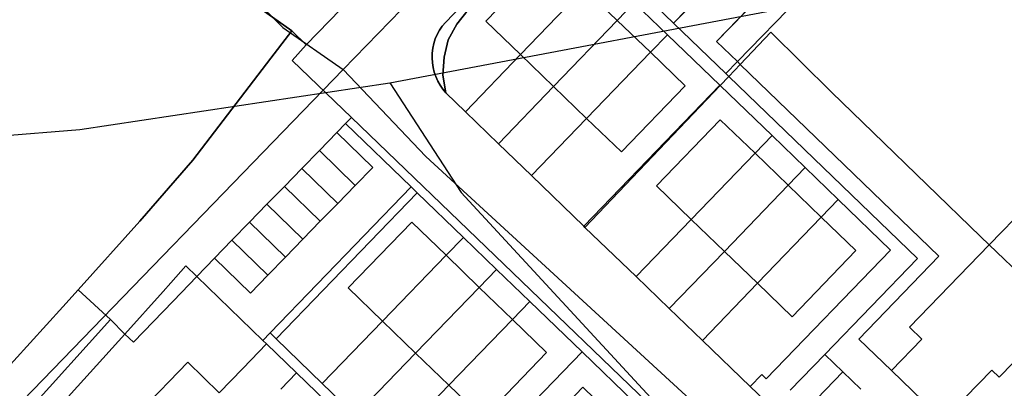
# Model space of a CAD drawing. Extents: x 577960 to 582939, y 6017202 to 6023066.
# Tile 36 of 217: x 578328 to 578446, y 6020477 to 6020521. Entities that reach past the tile are written whole.
import ezdxf

# ---------------------------------------------------------------- set-up
doc = ezdxf.new("R2010")
doc.units = 0
doc.header["$MEASUREMENT"] = 0
doc.linetypes.add('D', pattern=[0])
for name, color, linetype in [('LI__FLUR', 7, 'D'), ('LI__GEB', 7, 'Continuous'), ('LI__STRASSE', 7, 'Continuous')]:
    doc.layers.add(name, color=color, linetype=linetype)

msp = doc.modelspace()

# ---------------------------------------------------------------- linework, layer by layer
at = {"layer": 'LI__FLUR', "color": 8, "linetype": 'D', "true_color": 0x808080}
for p, q in [((578379.024, 6020520.774), (578416.91, 6020560.05)), ((578416.91, 6020560.05), (578379.024, 6020520.774)), ((578397.767, 6020554.502), (578362.331, 6020518.095)), ((578362.331, 6020518.095), (578397.767, 6020554.502)), ((578427.566, 6020535.009), (578411.532, 6020518.505)), ((578411.532, 6020518.505), (578427.566, 6020535.009)), ((578430.065, 6020532.58), (578414.052, 6020516.076)), ((578414.052, 6020516.076), (578430.065, 6020532.58)), ((578406.374, 6020520.694), (578413.032, 6020527.552)), ((578413.032, 6020527.552), (578406.374, 6020520.694)), ((578395.658, 6020524.863), (578388.021, 6020516.926)), ((578388.021, 6020516.926), (578395.658, 6020524.863)), ((578406.374, 6020520.694), (578402.406, 6020524.523)), ((578402.406, 6020524.523), (578406.374, 6020520.694)), ((578356.942, 6020522.363), (578360.601, 6020519.754)), ((578360.601, 6020519.754), (578356.942, 6020522.363)), ((578381.753, 6020522.274), (578380.404, 6020520.574)), ((578380.404, 6020520.574), (578381.753, 6020522.274)), ((578401.676, 6020523.143), (578399.637, 6020521.024)), ((578399.637, 6020521.024), (578401.676, 6020523.143)), ((578405.655, 6020519.305), (578401.676, 6020523.143)), ((578401.676, 6020523.143), (578405.655, 6020519.305)), ((578399.637, 6020521.024), (578392, 6020513.097)), ((578392, 6020513.097), (578399.637, 6020521.024)), ((578378.049, 6020519.337), (578378.328, 6020519.846)), ((578378.328, 6020519.846), (578378.049, 6020519.337)), ((578378.328, 6020519.846), (578378.654, 6020520.327)), ((578378.654, 6020520.327), (578378.328, 6020519.846)), ((578378.654, 6020520.327), (578379.024, 6020520.774)), ((578379.024, 6020520.774), (578378.654, 6020520.327)), ((578380.404, 6020520.574), (578379.374, 6020518.695)), ((578379.374, 6020518.695), (578380.404, 6020520.574)), ((578412.652, 6020514.636), (578406.374, 6020520.694)), ((578406.374, 6020520.694), (578412.652, 6020514.636)), ((578360.211, 6020519.255), (578358.102, 6020516.496)), ((578358.102, 6020516.496), (578360.211, 6020519.255)), ((578360.601, 6020519.754), (578360.211, 6020519.255)), ((578360.211, 6020519.255), (578360.601, 6020519.754)), ((578362.331, 6020518.095), (578360.601, 6020519.754)), ((578360.601, 6020519.754), (578362.331, 6020518.095)), ((578377.643, 6020518.25), (578377.82, 6020518.803)), ((578377.82, 6020518.803), (578377.643, 6020518.25)), ((578377.82, 6020518.803), (578378.049, 6020519.337)), ((578378.049, 6020519.337), (578377.82, 6020518.803)), ((578379.374, 6020518.695), (578378.865, 6020516.616)), ((578378.865, 6020516.616), (578379.374, 6020518.695)), ((578405.655, 6020519.305), (578403.615, 6020517.196)), ((578403.615, 6020517.196), (578405.655, 6020519.305)), ((578411.922, 6020513.257), (578405.655, 6020519.305)), ((578405.655, 6020519.305), (578411.922, 6020513.257)), ((578414.391, 6020515.746), (578418.06, 6020519.595)), ((578418.06, 6020519.595), (578414.391, 6020515.746)), ((578418.06, 6020519.595), (578425.322, 6020512.412)), ((578425.322, 6020512.412), (578418.06, 6020519.595)), ((578360.641, 6020516.216), (578362.331, 6020518.095)), ((578362.331, 6020518.095), (578360.641, 6020516.216)), ((578377.449, 6020517.106), (578377.519, 6020517.683)), ((578377.519, 6020517.683), (578377.449, 6020517.106)), ((578377.519, 6020517.683), (578377.643, 6020518.25)), ((578377.643, 6020518.25), (578377.519, 6020517.683)), ((578411.532, 6020518.505), (578414.052, 6020516.076)), ((578414.052, 6020516.076), (578411.532, 6020518.505)), ((578358.102, 6020516.496), (578348.746, 6020504.26)), ((578348.746, 6020504.26), (578358.102, 6020516.496)), ((578377.435, 6020516.526), (578377.449, 6020517.106)), ((578377.449, 6020517.106), (578377.435, 6020516.526)), ((578377.471, 6020515.951), (578377.435, 6020516.526)), ((578377.435, 6020516.526), (578377.471, 6020515.951)), ((578378.865, 6020516.616), (578378.715, 6020514.436)), ((578378.715, 6020514.436), (578378.865, 6020516.616)), ((578388.021, 6020516.926), (578381.424, 6020510.068)), ((578381.424, 6020510.068), (578388.021, 6020516.926)), ((578403.615, 6020517.196), (578395.968, 6020509.258)), ((578395.968, 6020509.258), (578403.615, 6020517.196)), ((578367.759, 6020509.368), (578360.641, 6020516.216)), ((578360.641, 6020516.216), (578367.759, 6020509.368)), ((578377.557, 6020515.382), (578377.471, 6020515.951)), ((578377.471, 6020515.951), (578377.557, 6020515.382)), ((578377.695, 6020514.823), (578377.557, 6020515.382)), ((578377.557, 6020515.382), (578377.695, 6020514.823)), ((578414.052, 6020516.076), (578412.652, 6020514.636)), ((578412.652, 6020514.636), (578414.052, 6020516.076)), ((578413.012, 6020514.297), (578414.391, 6020515.746)), ((578414.391, 6020515.746), (578413.012, 6020514.297)), ((578414.391, 6020515.746), (578414.052, 6020516.076)), ((578414.052, 6020516.076), (578414.391, 6020515.746)), ((578438.193, 6020492.755), (578414.391, 6020515.746)), ((578414.391, 6020515.746), (578438.193, 6020492.755)), ((578377.881, 6020514.278), (578377.695, 6020514.823)), ((578377.695, 6020514.823), (578377.881, 6020514.278)), ((578378.115, 6020513.752), (578377.881, 6020514.278)), ((578377.881, 6020514.278), (578378.115, 6020513.752)), ((578378.715, 6020514.436), (578379.085, 6020512.327)), ((578379.085, 6020512.327), (578378.715, 6020514.436)), ((578411.972, 6020513.207), (578413.012, 6020514.297)), ((578413.012, 6020514.297), (578411.972, 6020513.207)), ((578413.012, 6020514.297), (578412.652, 6020514.636)), ((578412.652, 6020514.636), (578413.012, 6020514.297)), ((578413.012, 6020514.297), (578435.614, 6020492.485)), ((578435.614, 6020492.485), (578413.012, 6020514.297)), ((578378.396, 6020513.249), (578378.115, 6020513.752)), ((578378.115, 6020513.752), (578378.396, 6020513.249)), ((578378.72, 6020512.772), (578378.396, 6020513.249)), ((578378.396, 6020513.249), (578378.72, 6020512.772)), ((578379.085, 6020512.327), (578378.72, 6020512.772)), ((578378.72, 6020512.772), (578379.085, 6020512.327)), ((578392, 6020513.097), (578385.392, 6020506.239)), ((578385.392, 6020506.239), (578392, 6020513.097)), ((578395.629, 6020496.353), (578411.922, 6020513.257)), ((578411.922, 6020513.257), (578395.629, 6020496.353)), ((578411.972, 6020513.207), (578395.749, 6020496.183)), ((578395.749, 6020496.183), (578411.972, 6020513.207)), ((578411.922, 6020513.257), (578411.972, 6020513.207)), ((578411.972, 6020513.207), (578411.922, 6020513.257)), ((578418.19, 6020507.209), (578411.972, 6020513.207)), ((578411.972, 6020513.207), (578418.19, 6020507.209)), ((578381.424, 6020510.068), (578379.085, 6020512.327)), ((578379.085, 6020512.327), (578381.424, 6020510.068)), ((578425.322, 6020512.412), (578430.302, 6020507.595)), ((578430.302, 6020507.595), (578425.322, 6020512.412)), ((578367.059, 6020508.659), (578367.759, 6020509.368)), ((578367.759, 6020509.368), (578367.059, 6020508.659)), ((578367.759, 6020509.368), (578407.415, 6020471.222)), ((578407.415, 6020471.222), (578367.759, 6020509.368)), ((578381.424, 6020510.068), (578385.392, 6020506.239)), ((578385.392, 6020506.239), (578381.424, 6020510.068)), ((578395.968, 6020509.258), (578389.361, 6020502.411)), ((578389.361, 6020502.411), (578395.968, 6020509.258)), ((578366.009, 6020507.579), (578367.059, 6020508.659)), ((578367.059, 6020508.659), (578366.009, 6020507.579)), ((578367.059, 6020508.659), (578374.936, 6020501.051)), ((578374.936, 6020501.051), (578367.059, 6020508.659)), ((578363.92, 6020505.43), (578366.009, 6020507.579)), ((578366.009, 6020507.579), (578363.92, 6020505.43)), ((578370.318, 6020503.39), (578366.009, 6020507.579)), ((578366.009, 6020507.579), (578370.318, 6020503.39)), ((578416.151, 6020505.09), (578418.19, 6020507.209)), ((578418.19, 6020507.209), (578416.151, 6020505.09)), ((578418.19, 6020507.209), (578422.169, 6020503.371)), ((578422.169, 6020503.371), (578418.19, 6020507.209)), ((578430.302, 6020507.595), (578443.194, 6020495.127)), ((578443.194, 6020495.127), (578430.302, 6020507.595)), ((578385.392, 6020506.239), (578389.361, 6020502.411)), ((578389.361, 6020502.411), (578385.392, 6020506.239)), ((578361.821, 6020503.28), (578363.92, 6020505.43)), ((578363.92, 6020505.43), (578361.821, 6020503.28)), ((578368.219, 6020501.241), (578363.92, 6020505.43)), ((578363.92, 6020505.43), (578368.219, 6020501.241)), ((578408.514, 6020497.163), (578416.151, 6020505.09)), ((578416.151, 6020505.09), (578408.514, 6020497.163)), ((578348.746, 6020504.26), (578342.408, 6020496.933)), ((578342.408, 6020496.933), (578348.746, 6020504.26)), ((578359.722, 6020501.121), (578361.821, 6020503.28)), ((578361.821, 6020503.28), (578359.722, 6020501.121)), ((578366.129, 6020499.082), (578361.821, 6020503.28)), ((578361.821, 6020503.28), (578366.129, 6020499.082)), ((578368.219, 6020501.241), (578370.318, 6020503.39)), ((578370.318, 6020503.39), (578368.219, 6020501.241)), ((578422.169, 6020503.371), (578420.13, 6020501.251)), ((578420.13, 6020501.251), (578422.169, 6020503.371)), ((578426.137, 6020499.542), (578422.169, 6020503.371)), ((578422.169, 6020503.371), (578426.137, 6020499.542)), ((578389.361, 6020502.411), (578395.629, 6020496.353)), ((578395.629, 6020496.353), (578389.361, 6020502.411)), ((578357.633, 6020498.972), (578359.722, 6020501.121)), ((578359.722, 6020501.121), (578357.633, 6020498.972)), ((578374.936, 6020501.051), (578358.013, 6020483.558)), ((578358.013, 6020483.558), (578374.936, 6020501.051)), ((578364.03, 6020496.933), (578359.722, 6020501.121)), ((578359.722, 6020501.121), (578364.03, 6020496.933)), ((578366.129, 6020499.082), (578368.219, 6020501.241)), ((578368.219, 6020501.241), (578366.129, 6020499.082)), ((578375.656, 6020500.362), (578374.936, 6020501.051)), ((578374.936, 6020501.051), (578375.656, 6020500.362)), ((578420.13, 6020501.251), (578412.483, 6020493.324)), ((578412.483, 6020493.324), (578420.13, 6020501.251)), ((578375.656, 6020500.362), (578358.732, 6020482.858)), ((578358.732, 6020482.858), (578375.656, 6020500.362)), ((578381.204, 6020495.004), (578375.656, 6020500.362)), ((578375.656, 6020500.362), (578381.204, 6020495.004)), ((578355.533, 6020496.823), (578357.633, 6020498.972)), ((578357.633, 6020498.972), (578355.533, 6020496.823)), ((578361.931, 6020494.784), (578357.633, 6020498.972)), ((578357.633, 6020498.972), (578361.931, 6020494.784)), ((578364.03, 6020496.933), (578366.129, 6020499.082)), ((578366.129, 6020499.082), (578364.03, 6020496.933)), ((578424.098, 6020497.423), (578426.137, 6020499.542)), ((578426.137, 6020499.542), (578424.098, 6020497.423)), ((578426.137, 6020499.542), (578432.415, 6020493.484)), ((578432.415, 6020493.484), (578426.137, 6020499.542)), ((578416.451, 6020489.496), (578424.098, 6020497.423)), ((578424.098, 6020497.423), (578416.451, 6020489.496)), ((578342.408, 6020496.933), (578335.021, 6020488.716)), ((578335.021, 6020488.716), (578342.408, 6020496.933)), ((578353.444, 6020494.664), (578355.533, 6020496.823)), ((578355.533, 6020496.823), (578353.444, 6020494.664)), ((578359.842, 6020492.624), (578355.533, 6020496.823)), ((578355.533, 6020496.823), (578359.842, 6020492.624)), ((578361.931, 6020494.784), (578364.03, 6020496.933)), ((578364.03, 6020496.933), (578361.931, 6020494.784)), ((578395.749, 6020496.183), (578395.629, 6020496.353)), ((578395.629, 6020496.353), (578395.749, 6020496.183)), ((578395.749, 6020496.183), (578401.906, 6020490.305)), ((578401.906, 6020490.305), (578395.749, 6020496.183)), ((578401.906, 6020490.305), (578408.514, 6020497.163)), ((578408.514, 6020497.163), (578401.906, 6020490.305)), ((578379.125, 6020492.854), (578381.204, 6020495.004)), ((578381.204, 6020495.004), (578379.125, 6020492.854)), ((578385.173, 6020491.165), (578381.204, 6020495.004)), ((578381.204, 6020495.004), (578385.173, 6020491.165)), ((578443.194, 6020495.127), (578444.236, 6020494.119)), ((578444.236, 6020494.119), (578443.194, 6020495.127)), ((578351.345, 6020492.514), (578353.444, 6020494.664)), ((578353.444, 6020494.664), (578351.345, 6020492.514)), ((578357.743, 6020490.475), (578353.444, 6020494.664)), ((578353.444, 6020494.664), (578357.743, 6020490.475)), ((578359.842, 6020492.624), (578361.931, 6020494.784)), ((578361.931, 6020494.784), (578359.842, 6020492.624)), ((578444.236, 6020494.119), (578452.786, 6020485.849)), ((578452.786, 6020485.849), (578444.236, 6020494.119)), ((578357.743, 6020490.475), (578359.842, 6020492.624)), ((578359.842, 6020492.624), (578357.743, 6020490.475)), ((578371.498, 6020484.967), (578379.125, 6020492.854)), ((578379.125, 6020492.854), (578371.498, 6020484.967)), ((578412.483, 6020493.324), (578405.875, 6020486.467)), ((578405.875, 6020486.467), (578412.483, 6020493.324)), ((578432.415, 6020493.484), (578417.501, 6020478.03)), ((578417.501, 6020478.03), (578432.415, 6020493.484)), ((578428.587, 6020482.798), (578438.193, 6020492.755)), ((578438.193, 6020492.755), (578428.587, 6020482.798)), ((578346.107, 6020489.545), (578347.926, 6020491.575)), ((578347.926, 6020491.575), (578346.107, 6020489.545)), ((578347.926, 6020491.575), (578349.216, 6020490.325)), ((578349.216, 6020490.325), (578347.926, 6020491.575)), ((578349.216, 6020490.325), (578351.345, 6020492.514)), ((578351.345, 6020492.514), (578349.216, 6020490.325)), ((578351.345, 6020492.514), (578355.653, 6020488.326)), ((578355.653, 6020488.326), (578351.345, 6020492.514)), ((578435.614, 6020492.485), (578424.518, 6020480.979)), ((578424.518, 6020480.979), (578435.614, 6020492.485)), ((578349.216, 6020490.325), (578347.337, 6020488.356)), ((578347.337, 6020488.356), (578349.216, 6020490.325)), ((578357.143, 6020482.658), (578349.216, 6020490.325)), ((578349.216, 6020490.325), (578357.143, 6020482.658)), ((578355.653, 6020488.326), (578357.743, 6020490.475)), ((578357.743, 6020490.475), (578355.653, 6020488.326)), ((578385.173, 6020491.165), (578383.093, 6020489.016)), ((578383.093, 6020489.016), (578385.173, 6020491.165)), ((578389.141, 6020487.326), (578385.173, 6020491.165)), ((578385.173, 6020491.165), (578389.141, 6020487.326)), ((578405.875, 6020486.467), (578401.906, 6020490.305)), ((578401.906, 6020490.305), (578405.875, 6020486.467)), ((578345.197, 6020488.536), (578346.107, 6020489.545)), ((578346.107, 6020489.545), (578345.197, 6020488.536)), ((578409.844, 6020482.638), (578416.451, 6020489.496)), ((578416.451, 6020489.496), (578409.844, 6020482.638)), ((578333.172, 6020486.686), (578335.021, 6020488.716)), ((578335.021, 6020488.716), (578333.172, 6020486.686)), ((578335.021, 6020488.716), (578338.89, 6020485.167)), ((578338.89, 6020485.167), (578335.021, 6020488.716)), ((578340.579, 6020483.398), (578345.197, 6020488.536)), ((578345.197, 6020488.536), (578340.579, 6020483.398)), ((578347.337, 6020488.356), (578346.397, 6020487.376)), ((578346.397, 6020487.376), (578347.337, 6020488.356)), ((578383.093, 6020489.016), (578375.466, 6020481.139)), ((578375.466, 6020481.139), (578383.093, 6020489.016)), ((578346.397, 6020487.376), (578341.649, 6020482.428)), ((578341.649, 6020482.428), (578346.397, 6020487.376)), ((578387.062, 6020485.177), (578389.141, 6020487.326)), ((578389.141, 6020487.326), (578387.062, 6020485.177)), ((578389.141, 6020487.326), (578395.419, 6020481.269)), ((578395.419, 6020481.269), (578389.141, 6020487.326)), ((578324.355, 6020477), (578333.172, 6020486.686)), ((578333.172, 6020486.686), (578324.355, 6020477)), ((578405.875, 6020486.467), (578409.844, 6020482.638)), ((578409.844, 6020482.638), (578405.875, 6020486.467)), ((578338.89, 6020485.167), (578324.805, 6020469.592)), ((578324.805, 6020469.592), (578338.89, 6020485.167)), ((578338.89, 6020485.167), (578340.579, 6020483.398)), ((578340.579, 6020483.398), (578338.89, 6020485.167)), ((578364.27, 6020477.5), (578371.498, 6020484.967)), ((578371.498, 6020484.967), (578364.27, 6020477.5)), ((578379.445, 6020477.3), (578387.062, 6020485.177)), ((578387.062, 6020485.177), (578379.445, 6020477.3)), ((578340.579, 6020483.398), (578329.723, 6020471.372)), ((578329.723, 6020471.372), (578340.579, 6020483.398)), ((578341.649, 6020482.428), (578340.579, 6020483.398)), ((578340.579, 6020483.398), (578341.649, 6020482.428)), ((578358.013, 6020483.558), (578357.143, 6020482.658)), ((578357.143, 6020482.658), (578358.013, 6020483.558)), ((578358.013, 6020483.558), (578358.732, 6020482.858)), ((578358.732, 6020482.858), (578358.013, 6020483.558)), ((578355.694, 6020480.279), (578357.583, 6020482.228)), ((578357.583, 6020482.228), (578355.694, 6020480.279)), ((578357.583, 6020482.228), (578357.143, 6020482.658)), ((578357.143, 6020482.658), (578357.583, 6020482.228)), ((578361.182, 6020478.749), (578357.583, 6020482.228)), ((578357.583, 6020482.228), (578361.182, 6020478.749)), ((578358.732, 6020482.858), (578364.27, 6020477.5)), ((578364.27, 6020477.5), (578358.732, 6020482.858)), ((578415.572, 6020477.11), (578409.844, 6020482.638)), ((578409.844, 6020482.638), (578415.572, 6020477.11)), ((578432.505, 6020479.03), (578428.587, 6020482.798)), ((578428.587, 6020482.798), (578432.505, 6020479.03)), ((578375.466, 6020481.139), (578368.239, 6020473.661)), ((578368.239, 6020473.661), (578375.466, 6020481.139)), ((578395.419, 6020481.269), (578378.465, 6020463.765)), ((578378.465, 6020463.765), (578395.419, 6020481.269)), ((578401.697, 6020475.211), (578395.419, 6020481.269)), ((578395.419, 6020481.269), (578401.697, 6020475.211)), ((578424.518, 6020480.979), (578420.35, 6020476.67)), ((578420.35, 6020476.67), (578424.518, 6020480.979)), ((578424.518, 6020480.979), (578426.678, 6020478.9)), ((578426.678, 6020478.9), (578424.518, 6020480.979)), ((578354.744, 6020479.289), (578355.694, 6020480.279)), ((578355.694, 6020480.279), (578354.744, 6020479.289)), ((578351.915, 6020476.37), (578354.744, 6020479.289)), ((578354.744, 6020479.289), (578351.915, 6020476.37)), ((578359.292, 6020476.8), (578361.182, 6020478.749)), ((578361.182, 6020478.749), (578359.292, 6020476.8)), ((578361.182, 6020478.749), (578364.76, 6020475.281)), ((578364.76, 6020475.281), (578361.182, 6020478.749)), ((578416.961, 6020478.55), (578415.572, 6020477.11)), ((578415.572, 6020477.11), (578416.961, 6020478.55)), ((578417.501, 6020478.03), (578416.961, 6020478.55)), ((578416.961, 6020478.55), (578417.501, 6020478.03)), ((578422.509, 6020474.581), (578426.678, 6020478.9)), ((578426.678, 6020478.9), (578422.509, 6020474.581)), ((578426.678, 6020478.9), (578428.837, 6020476.82)), ((578428.837, 6020476.82), (578426.678, 6020478.9)), ((578438.712, 6020473.061), (578432.505, 6020479.03)), ((578432.505, 6020479.03), (578438.712, 6020473.061)), ((578368.239, 6020473.661), (578364.27, 6020477.5)), ((578364.27, 6020477.5), (578368.239, 6020473.661)), ((578372.208, 6020469.823), (578379.445, 6020477.3)), ((578379.445, 6020477.3), (578372.208, 6020469.823)), ((578418.271, 6020474.511), (578415.572, 6020477.11)), ((578415.572, 6020477.11), (578418.271, 6020474.511))]:
    msp.add_line(p, q, dxfattribs=at)
at = {"layer": 'LI__GEB', "color": 5, "linetype": 'D', "true_color": 0x0000ff}
for p, q in [((578383.873, 6020520.934), (578391.51, 6020528.871)), ((578388.021, 6020516.926), (578395.658, 6020524.863)), ((578395.658, 6020524.863), (578388.021, 6020516.926)), ((578395.658, 6020524.863), (578399.637, 6020521.024)), ((578399.637, 6020521.024), (578392, 6020513.097)), ((578392, 6020513.097), (578399.637, 6020521.024)), ((578399.637, 6020521.024), (578403.615, 6020517.196)), ((578388.021, 6020516.926), (578383.873, 6020520.934)), ((578392, 6020513.097), (578388.021, 6020516.926)), ((578395.968, 6020509.258), (578403.615, 6020517.196)), ((578403.615, 6020517.196), (578395.968, 6020509.258)), ((578403.615, 6020517.196), (578407.764, 6020513.187)), ((578395.968, 6020509.258), (578392, 6020513.097)), ((578407.764, 6020513.187), (578400.127, 6020505.25)), ((578400.127, 6020505.25), (578395.968, 6020509.258)), ((578404.355, 6020501.171), (578411.992, 6020509.109)), ((578411.992, 6020509.109), (578416.151, 6020505.09)), ((578363.92, 6020505.43), (578366.009, 6020507.579)), ((578366.009, 6020507.579), (578370.318, 6020503.39)), ((578361.821, 6020503.28), (578363.92, 6020505.43)), ((578368.219, 6020501.241), (578363.92, 6020505.43)), ((578363.92, 6020505.43), (578368.219, 6020501.241)), ((578416.151, 6020505.09), (578408.514, 6020497.163)), ((578408.514, 6020497.163), (578416.151, 6020505.09)), ((578416.151, 6020505.09), (578420.13, 6020501.251)), ((578359.722, 6020501.121), (578361.821, 6020503.28)), ((578361.821, 6020503.28), (578366.129, 6020499.082)), ((578366.129, 6020499.082), (578361.821, 6020503.28)), ((578370.318, 6020503.39), (578368.219, 6020501.241)), ((578357.633, 6020498.972), (578359.722, 6020501.121)), ((578359.722, 6020501.121), (578364.03, 6020496.933)), ((578364.03, 6020496.933), (578359.722, 6020501.121)), ((578368.219, 6020501.241), (578366.129, 6020499.082)), ((578408.514, 6020497.163), (578404.355, 6020501.171)), ((578412.483, 6020493.324), (578420.13, 6020501.251)), ((578420.13, 6020501.251), (578412.483, 6020493.324)), ((578420.13, 6020501.251), (578424.098, 6020497.423)), ((578355.533, 6020496.823), (578357.633, 6020498.972)), ((578361.931, 6020494.784), (578357.633, 6020498.972)), ((578357.633, 6020498.972), (578361.931, 6020494.784)), ((578366.129, 6020499.082), (578364.03, 6020496.933)), ((578444.236, 6020494.119), (578449.523, 6020499.589)), ((578424.098, 6020497.423), (578416.451, 6020489.496)), ((578416.451, 6020489.496), (578424.098, 6020497.423)), ((578424.098, 6020497.423), (578428.257, 6020493.414)), ((578353.444, 6020494.664), (578355.533, 6020496.823)), ((578355.533, 6020496.823), (578359.842, 6020492.624)), ((578359.842, 6020492.624), (578355.533, 6020496.823)), ((578364.03, 6020496.933), (578361.931, 6020494.784)), ((578367.379, 6020488.946), (578375.006, 6020496.823)), ((578375.006, 6020496.823), (578379.125, 6020492.854)), ((578412.483, 6020493.324), (578408.514, 6020497.163)), ((578351.345, 6020492.514), (578353.444, 6020494.664)), ((578353.444, 6020494.664), (578357.743, 6020490.475)), ((578357.743, 6020490.475), (578353.444, 6020494.664)), ((578361.931, 6020494.784), (578359.842, 6020492.624)), ((578434.678, 6020484.229), (578444.236, 6020494.119)), ((578444.236, 6020494.119), (578452.786, 6020485.849)), ((578452.786, 6020485.849), (578444.236, 6020494.119)), ((578359.842, 6020492.624), (578357.743, 6020490.475)), ((578371.498, 6020484.967), (578379.125, 6020492.854)), ((578379.125, 6020492.854), (578371.498, 6020484.967)), ((578379.125, 6020492.854), (578383.093, 6020489.016)), ((578416.451, 6020489.496), (578412.483, 6020493.324)), ((578428.257, 6020493.414), (578420.62, 6020485.467)), ((578355.653, 6020488.326), (578351.345, 6020492.514)), ((578357.743, 6020490.475), (578355.653, 6020488.326)), ((578420.62, 6020485.467), (578416.451, 6020489.496)), ((578371.498, 6020484.967), (578367.379, 6020488.946)), ((578383.093, 6020489.016), (578375.466, 6020481.139)), ((578375.466, 6020481.139), (578383.093, 6020489.016)), ((578383.093, 6020489.016), (578387.062, 6020485.177)), ((578452.786, 6020485.849), (578445.424, 6020478.229)), ((578375.466, 6020481.139), (578371.498, 6020484.967)), ((578387.062, 6020485.177), (578379.445, 6020477.3)), ((578379.445, 6020477.3), (578387.062, 6020485.177)), ((578387.062, 6020485.177), (578391.171, 6020481.199)), ((578436.147, 6020482.811), (578434.678, 6020484.229)), ((578432.505, 6020479.03), (578436.147, 6020482.811)), ((578379.445, 6020477.3), (578375.466, 6020481.139)), ((578391.171, 6020481.199), (578383.563, 6020473.331)), ((578342.509, 6020474.211), (578348.136, 6020480.029)), ((578348.136, 6020480.029), (578351.915, 6020476.37)), ((578438.712, 6020473.061), (578432.505, 6020479.03)), ((578444.525, 6020479.096), (578441.361, 6020475.812)), ((578445.424, 6020478.229), (578444.525, 6020479.096)), ((578383.563, 6020473.331), (578379.445, 6020477.3)), ((578387.882, 6020469.173), (578395.499, 6020477.04)), ((578395.499, 6020477.04), (578399.618, 6020473.072))]:
    msp.add_line(p, q, dxfattribs=at)
at = {"layer": 'LI__STRASSE', "color": 251, "linetype": 'D', "true_color": 0x656464}
for p, q in [((578366.764, 6020515.138), (578424.437, 6020574.384)), ((578326.017, 6020553.205), (578359.542, 6020520.185)), ((578359.542, 6020520.185), (578366.764, 6020515.138)), ((578366.764, 6020515.138), (578303.292, 6020449.582)), ((578376.676, 6020504.719), (578366.764, 6020515.138)), ((578418.411, 6020466.383), (578376.676, 6020504.719))]:
    msp.add_line(p, q, dxfattribs=at)
at = {"layer": 'LI__STRASSE', "color": 251, "linetype": 'D', "true_color": 0x646464}
for p, q in [((578372.365, 6020513.553), (578525.173, 6020542.467)), ((578335.198, 6020507.949), (578372.365, 6020513.553)), ((578372.365, 6020513.553), (578380.942, 6020500.377)), ((578230.336, 6020499.349), (578335.198, 6020507.949)), ((578380.942, 6020500.377), (578420.15, 6020457.973))]:
    msp.add_line(p, q, dxfattribs=at)

doc.saveas('drawing.dxf')
